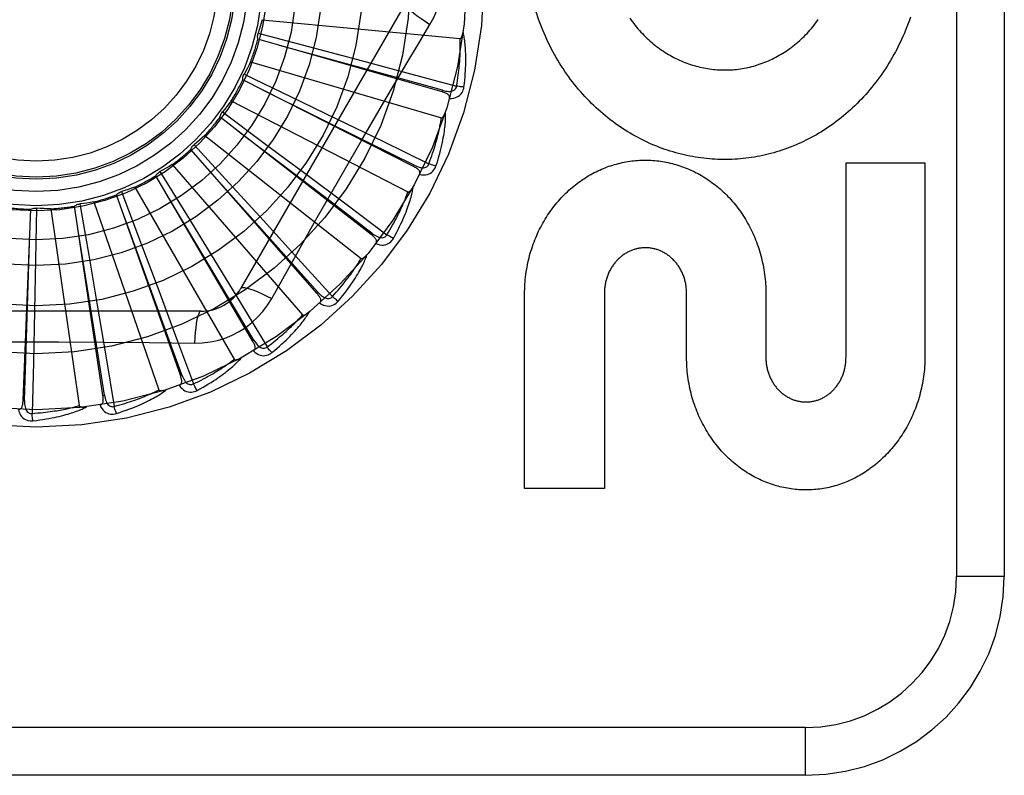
# Model space of a CAD drawing. Header units: inches. Extents: x 0 to 262, y 0 to 169.
# Tile 56 of 256: x 47.746 to 48.365, y 74.351 to 74.825. Entities that reach past the tile are written whole.
import ezdxf

# ---------------------------------------------------------------- set-up
doc = ezdxf.new("R2010")
doc.units = ezdxf.units.IN
doc.header["$LTSCALE"] = 14.384615
doc.header["$MEASUREMENT"] = 0
doc.linetypes.add('HIDDEN', pattern=[0.2, 0.1, -0.1])
doc.layers.add('LEFTHAND_DOOR_ASSEMBLY', color=7, linetype='CONTINUOUS')

msp = doc.modelspace()

# ---------------------------------------------------------------- linework, layer by layer
at = {"layer": 'LEFTHAND_DOOR_ASSEMBLY', "color": 8, "linetype": 'HIDDEN'}
for p, q in [((48.33492, 75.22554), (48.33492, 74.47554)), ((48.36492, 75.22554), (48.36492, 74.47554)), ((47.98856, 74.83595), (47.88512, 74.65679)), ((47.89848, 74.82549), (48.02288, 74.81361)), ((48.01148, 74.78017), (47.89578, 74.81329)), ((47.89592, 74.81697), (47.92764, 74.80862)), ((47.92764, 74.80862), (47.95837, 74.80046)), ((47.89117, 74.79906), (48.01108, 74.76385)), ((47.95837, 74.80046), (47.98946, 74.79215)), ((47.99355, 74.73317), (47.88621, 74.78759)), ((47.88705, 74.79117), (47.91661, 74.77697)), ((47.98946, 74.79215), (48.02064, 74.78375)), ((48.01148, 74.78017), (48.01174, 74.78109)), ((47.87899, 74.77449), (47.99007, 74.71722)), ((47.91661, 74.77697), (47.94524, 74.76315)), ((47.96057, 74.74905), (47.97494, 74.77363)), ((47.96705, 74.69041), (47.87195, 74.76417)), ((47.87345, 74.76752), (47.89979, 74.74798)), ((47.94524, 74.76315), (47.9742, 74.7491)), ((47.86238, 74.75266), (47.96062, 74.67541)), ((47.9742, 74.7491), (48.00323, 74.73495)), ((47.93294, 74.65344), (47.85352, 74.74386)), ((47.85563, 74.74687), (47.87779, 74.7227)), ((47.89979, 74.74798), (47.92529, 74.72899)), ((47.84195, 74.73438), (47.92378, 74.63993)), ((47.99355, 74.73317), (47.99399, 74.73402)), ((48.26542, 74.61329), (48.26542, 74.73556)), ((48.26542, 74.73556), (48.31505, 74.73556)), ((48.31505, 74.73556), (48.31505, 74.61329)), ((47.89245, 74.62359), (47.83158, 74.72741)), ((47.83422, 74.72997), (47.85141, 74.70204)), ((47.92529, 74.72899), (47.95107, 74.70972)), ((47.81842, 74.72029), (47.8809, 74.61206)), ((47.87779, 74.7227), (47.89924, 74.69923)), ((47.84705, 74.60195), (47.80692, 74.71541)), ((47.80999, 74.71743), (47.82159, 74.68675)), ((47.74816, 74.58607), (47.75308, 74.70632)), ((47.75669, 74.70705), (47.75605, 74.67426)), ((47.76557, 74.70658), (47.78335, 74.58288)), ((47.79836, 74.58929), (47.78043, 74.7083)), ((47.78384, 74.70969), (47.78941, 74.67738)), ((47.79265, 74.71091), (47.83352, 74.59281)), ((47.95107, 74.70972), (47.9769, 74.69033)), ((47.85141, 74.70204), (47.86802, 74.67494)), ((47.89924, 74.69923), (47.9209, 74.67543)), ((47.96706, 74.69041), (47.96764, 74.69117)), ((47.82159, 74.68675), (47.83277, 74.65699)), ((47.78941, 74.67738), (47.79476, 74.64604)), ((47.86802, 74.67494), (47.88479, 74.64746)), ((47.9209, 74.67543), (47.94259, 74.6515)), ((47.75605, 74.67426), (47.75537, 74.64247)), ((47.90445, 74.65023), (47.91135, 74.6626)), ((47.83277, 74.65699), (47.84404, 74.62684)), ((47.93294, 74.65344), (47.93366, 74.65407)), ((48.0634, 74.53077), (48.0634, 74.65305)), ((48.11354, 74.65373), (48.11355, 74.53077)), ((48.16523, 74.61329), (48.16523, 74.65347)), ((48.21505, 74.65305), (48.21505, 74.61329)), ((47.79476, 74.64604), (47.80012, 74.6143)), ((47.88479, 74.64746), (47.90156, 74.61986)), ((47.85986, 74.6422), (47.65297, 74.6422)), ((47.75537, 74.64247), (47.75462, 74.6103)), ((47.84404, 74.62684), (47.85528, 74.59656)), ((47.77061, 74.62299), (47.79908, 74.62283)), ((47.89245, 74.62359), (47.89328, 74.62408)), ((47.80012, 74.6143), (47.80543, 74.58244)), ((47.75462, 74.6103), (47.75381, 74.57801)), ((47.84705, 74.60195), (47.84795, 74.60227)), ((47.79836, 74.58929), (47.79931, 74.58943)), ((47.74816, 74.58607), (47.74912, 74.58603)), ((48.11355, 74.53077), (48.0634, 74.53077)), ((48.36492, 74.47554), (48.33492, 74.47554)), ((48.23992, 74.38054), (47.14792, 74.38054)), ((48.23992, 74.35054), (48.23992, 74.38054)), ((48.23992, 74.35054), (47.17792, 74.35054))]:
    msp.add_line(p, q, dxfattribs=at)
for points in [[(48.00391, 74.82249), (48.00625, 74.82685), (48.00818, 74.83137), (48.0097, 74.83605), (48.01078, 74.84083), (48.01144, 74.84566), (48.01166, 74.85054)], [(47.98856, 74.83595), (47.9885, 74.83538), (47.98883, 74.8346), (47.98953, 74.83363), (47.99059, 74.83248), (47.99202, 74.83115), (47.9938, 74.82965), (47.99591, 74.82801), (47.99832, 74.82625), (48.00101, 74.8244), (48.00391, 74.82249)], [(48.08218, 74.80364), (48.08116, 74.80549), (48.08018, 74.80735), (48.07921, 74.80924), (48.07827, 74.81115), (48.07736, 74.81308), (48.07647, 74.81504), (48.0756, 74.81701), (48.07476, 74.819), (48.07395, 74.82101), (48.07316, 74.82304), (48.07241, 74.82509), (48.07168, 74.82714), (48.07098, 74.82922), (48.07031, 74.8313), (48.06967, 74.8334)], [(47.89848, 74.82549), (47.89789, 74.82334), (47.89726, 74.8212), (47.89661, 74.81908), (47.89592, 74.81697)], [(48.30597, 74.82716), (48.30525, 74.82509), (48.3045, 74.82303), (48.30372, 74.821), (48.30291, 74.81898), (48.30208, 74.81698), (48.30122, 74.815), (48.30033, 74.81304), (48.29942, 74.8111), (48.29848, 74.80917), (48.29752, 74.80727), (48.29653, 74.80539), (48.29552, 74.80354), (48.29449, 74.8017), (48.29344, 74.79989), (48.29236, 74.7981), (48.29126, 74.79634), (48.29014, 74.7946), (48.289, 74.79288), (48.28784, 74.79119), (48.28666, 74.78952), (48.28546, 74.78788), (48.28423, 74.78626), (48.28299, 74.78466), (48.28173, 74.78309), (48.28045, 74.78154), (48.27915, 74.78002), (48.27783, 74.77852), (48.2765, 74.77705), (48.27515, 74.7756), (48.27378, 74.77418), (48.2724, 74.77279), (48.27101, 74.77143), (48.26959, 74.77009), (48.26817, 74.76878), (48.26672, 74.76749), (48.26526, 74.76622), (48.26379, 74.76499), (48.2623, 74.76378), (48.2608, 74.76259), (48.25929, 74.76144), (48.25776, 74.76031), (48.25622, 74.7592), (48.25468, 74.75813), (48.25312, 74.75708), (48.25155, 74.75606), (48.24997, 74.75507), (48.24838, 74.75411), (48.24678, 74.75317), (48.24516, 74.75226), (48.24354, 74.75137), (48.2419, 74.75051), (48.24026, 74.74968), (48.23861, 74.74888), (48.23695, 74.7481), (48.23528, 74.74736), (48.23361, 74.74664), (48.23193, 74.74594), (48.23024, 74.74528), (48.22855, 74.74464), (48.22686, 74.74404), (48.22515, 74.74345), (48.22344, 74.7429), (48.22172, 74.74237), (48.21999, 74.74187), (48.21826, 74.7414), (48.21653, 74.74096), (48.21479, 74.74054), (48.21304, 74.74015), (48.21129, 74.73979), (48.20955, 74.73945), (48.2078, 74.73915), (48.20605, 74.73887), (48.20429, 74.73862), (48.20254, 74.7384), (48.20077, 74.7382), (48.19901, 74.73804), (48.19724, 74.7379), (48.19547, 74.73778), (48.19369, 74.7377), (48.19192, 74.73764), (48.19014, 74.73761), (48.18837, 74.73761), (48.1866, 74.73764), (48.18483, 74.73769), (48.18306, 74.73777), (48.18129, 74.73788), (48.17953, 74.73802), (48.17776, 74.73818), (48.17599, 74.73838), (48.17422, 74.7386), (48.17246, 74.73885), (48.17069, 74.73912), (48.16893, 74.73943), (48.16717, 74.73976), (48.16541, 74.74012), (48.16366, 74.74051), (48.16191, 74.74092), (48.16017, 74.74136), (48.15844, 74.74183), (48.15671, 74.74233), (48.15498, 74.74286), (48.15326, 74.74341), (48.15154, 74.74399), (48.14982, 74.74461), (48.14811, 74.74524), (48.14641, 74.74591), (48.14471, 74.74661), (48.14302, 74.74733), (48.14133, 74.74808), (48.13966, 74.74886), (48.13799, 74.74966), (48.13634, 74.7505), (48.13469, 74.75136), (48.13305, 74.75224), (48.13142, 74.75316), (48.1298, 74.7541), (48.12819, 74.75507), (48.12659, 74.75607), (48.125, 74.7571), (48.12342, 74.75815), (48.12185, 74.75924), (48.1203, 74.76034), (48.11875, 74.76148), (48.11722, 74.76264), (48.11571, 74.76382), (48.11421, 74.76504), (48.11273, 74.76628), (48.11125, 74.76754), (48.10979, 74.76884), (48.10835, 74.77016), (48.10692, 74.77151), (48.1055, 74.77288), (48.1041, 74.77428), (48.10272, 74.77571), (48.10135, 74.77716), (48.1, 74.77864), (48.09867, 74.78014), (48.09736, 74.78167), (48.09607, 74.78321), (48.0948, 74.78479), (48.09355, 74.78638), (48.09232, 74.788), (48.09111, 74.78965), (48.08991, 74.79132), (48.08874, 74.79301), (48.08759, 74.79473), (48.08646, 74.79647), (48.08535, 74.79823), (48.08427, 74.80002), (48.08321, 74.80182), (48.08218, 74.80364)], [(48.12956, 74.82643), (48.13038, 74.82527), (48.1312, 74.82414), (48.13205, 74.82303), (48.13291, 74.82193), (48.13378, 74.82086), (48.13467, 74.81981), (48.13557, 74.81877), (48.13649, 74.81775), (48.13742, 74.81675), (48.13837, 74.81577), (48.13933, 74.81481), (48.1403, 74.81388), (48.14129, 74.81296), (48.14228, 74.81206), (48.14329, 74.81119), (48.1443, 74.81033), (48.14533, 74.8095), (48.14637, 74.80869), (48.14741, 74.80791), (48.14847, 74.80714), (48.14953, 74.80639), (48.15061, 74.80567), (48.15169, 74.80496), (48.15279, 74.80428), (48.1539, 74.80361), (48.15501, 74.80297), (48.15613, 74.80235), (48.15726, 74.80175), (48.15839, 74.80118), (48.15953, 74.80062), (48.16068, 74.80009), (48.16183, 74.79958), (48.16298, 74.79909), (48.16414, 74.79863), (48.1653, 74.79819), (48.16647, 74.79776), (48.16765, 74.79736), (48.16883, 74.79698), (48.17002, 74.79663), (48.17121, 74.79629), (48.17241, 74.79597), (48.17361, 74.79568), (48.17481, 74.79541), (48.17601, 74.79516), (48.17722, 74.79494), (48.17843, 74.79473), (48.17963, 74.79455), (48.18084, 74.79439), (48.18204, 74.79425), (48.18325, 74.79413), (48.18446, 74.79404), (48.18567, 74.79397), (48.18689, 74.79391), (48.18811, 74.79388), (48.18932, 74.79388), (48.19054, 74.79389), (48.19176, 74.79392), (48.19298, 74.79398), (48.19419, 74.79406), (48.19541, 74.79416), (48.19662, 74.79428), (48.19782, 74.79443), (48.19903, 74.79459), (48.20023, 74.79478), (48.20142, 74.79499), (48.20262, 74.79522), (48.20381, 74.79547), (48.20501, 74.79575), (48.2062, 74.79604), (48.20739, 74.79636), (48.20857, 74.7967), (48.20976, 74.79707), (48.21093, 74.79745), (48.21211, 74.79786), (48.21327, 74.79828), (48.21443, 74.79873), (48.21558, 74.7992), (48.21673, 74.79969), (48.21787, 74.8002), (48.219, 74.80073), (48.22012, 74.80129), (48.22125, 74.80186), (48.22236, 74.80246), (48.22347, 74.80309), (48.22457, 74.80373), (48.22567, 74.8044), (48.22676, 74.80508), (48.22784, 74.80579), (48.22891, 74.80652), (48.22997, 74.80727), (48.23102, 74.80805), (48.23206, 74.80884), (48.23309, 74.80965), (48.2341, 74.81048), (48.23511, 74.81134), (48.2361, 74.81221), (48.23709, 74.81311), (48.23807, 74.81403), (48.23903, 74.81497), (48.23998, 74.81593), (48.24092, 74.81691), (48.24185, 74.81792), (48.24277, 74.81894), (48.24367, 74.81999), (48.24456, 74.82106), (48.24543, 74.82214), (48.24628, 74.82324), (48.24713, 74.82437), (48.24795, 74.82551)], [(47.97494, 74.77363), (47.98939, 74.7981), (47.99662, 74.81028), (48.00391, 74.82249)], [(48.02288, 74.81361), (48.02305, 74.81363), (48.02321, 74.81368), (48.02336, 74.81378), (48.02349, 74.81392), (48.02361, 74.81407), (48.02372, 74.81425), (48.02383, 74.81443), (48.02392, 74.81464), (48.02401, 74.81485), (48.0241, 74.81508), (48.02418, 74.81532), (48.02425, 74.81557), (48.02433, 74.81583), (48.02439, 74.8161), (48.02446, 74.81638), (48.02452, 74.81667), (48.02457, 74.81698), (48.02463, 74.81729), (48.02468, 74.81763), (48.02472, 74.81798)], [(48.02528, 74.78314), (48.02555, 74.78536), (48.02578, 74.78748), (48.02597, 74.7895), (48.02613, 74.79144), (48.02625, 74.7933), (48.02634, 74.79507), (48.02641, 74.79677), (48.02645, 74.79839), (48.02647, 74.79995), (48.02646, 74.80143), (48.02644, 74.80285), (48.0264, 74.80421), (48.02635, 74.80551), (48.02629, 74.80676), (48.02621, 74.80795), (48.02612, 74.80908), (48.02602, 74.81017), (48.02591, 74.81121), (48.02579, 74.8122), (48.02565, 74.81315), (48.02551, 74.81405), (48.02537, 74.81491), (48.02521, 74.81574), (48.02505, 74.81652), (48.02489, 74.81727), (48.02472, 74.81799)], [(47.89578, 74.81329), (47.89566, 74.8139), (47.89559, 74.81452), (47.89559, 74.81515), (47.89564, 74.81577), (47.89575, 74.81638), (47.89592, 74.81697)], [(48.02064, 74.78375), (48.02095, 74.78558), (48.02122, 74.78733), (48.02147, 74.78901), (48.02169, 74.79063), (48.02189, 74.79218), (48.02207, 74.79366), (48.02222, 74.79509), (48.02236, 74.79646), (48.02248, 74.79778), (48.02258, 74.79904), (48.02267, 74.80025), (48.02275, 74.80141), (48.02281, 74.80253), (48.02286, 74.8036), (48.02291, 74.80464), (48.02294, 74.80563), (48.02297, 74.80658), (48.02298, 74.80749), (48.02299, 74.80837), (48.02299, 74.80921), (48.02299, 74.81002), (48.02298, 74.8108), (48.02296, 74.81154), (48.02294, 74.81226), (48.02291, 74.81295), (48.02288, 74.81361)], [(48.01174, 74.78109), (47.98065, 74.7897), (47.90942, 74.80937)], [(47.89117, 74.79906), (47.89018, 74.79706), (47.88917, 74.79508), (47.88812, 74.79312), (47.88705, 74.79117)], [(47.88621, 74.78759), (47.88621, 74.78821), (47.88626, 74.78883), (47.88638, 74.78945), (47.88655, 74.79005), (47.88677, 74.79062), (47.88705, 74.79117)], [(47.99399, 74.73402), (47.96508, 74.74837), (47.89887, 74.78115)], [(48.0162, 74.77597), (48.01628, 74.77643), (48.01628, 74.77686), (48.01618, 74.77727), (48.016, 74.77765), (48.01576, 74.778), (48.01545, 74.77832), (48.01509, 74.77862), (48.01468, 74.77889), (48.01422, 74.77914), (48.01373, 74.77937), (48.0132, 74.77959), (48.01265, 74.77979), (48.01208, 74.77999), (48.01148, 74.78017)], [(48.01174, 74.78109), (48.01275, 74.78083), (48.01371, 74.78064), (48.01464, 74.78051), (48.01552, 74.78044), (48.01636, 74.78044), (48.01715, 74.78052), (48.01788, 74.78067), (48.01855, 74.78089), (48.01914, 74.78121), (48.01964, 74.78161), (48.02004, 74.78208), (48.02034, 74.78261), (48.02055, 74.78317), (48.02065, 74.78375)], [(48.0162, 74.77597), (48.01755, 74.77602), (48.01881, 74.77619), (48.01996, 74.77649), (48.02101, 74.77691), (48.02194, 74.77744), (48.02276, 74.77809), (48.02347, 74.77884), (48.02406, 74.77967), (48.02453, 74.78055), (48.02488, 74.78144), (48.02513, 74.7823), (48.02528, 74.78314)], [(48.02528, 74.78314), (48.02466, 74.7832), (48.02396, 74.78327), (48.02319, 74.78336), (48.02238, 74.78348), (48.02152, 74.78361), (48.02064, 74.78375)], [(47.87899, 74.77449), (47.87764, 74.77271), (47.87627, 74.77096), (47.87488, 74.76923), (47.87345, 74.76752)], [(48.00767, 74.73348), (48.00835, 74.7356), (48.00898, 74.73764), (48.00955, 74.73959), (48.01007, 74.74147), (48.01054, 74.74327), (48.01097, 74.74499), (48.01136, 74.74665), (48.0117, 74.74823), (48.01201, 74.74975), (48.01229, 74.75121), (48.01254, 74.75261), (48.01276, 74.75395), (48.01295, 74.75524), (48.01313, 74.75647), (48.01328, 74.75766), (48.0134, 74.75879), (48.01351, 74.75988), (48.0136, 74.76092), (48.01366, 74.76192), (48.01371, 74.76287), (48.01375, 74.76379), (48.01376, 74.76466), (48.01377, 74.7655), (48.01376, 74.7663), (48.01374, 74.76706), (48.01371, 74.7678)], [(48.01108, 74.76385), (48.01125, 74.76383), (48.01141, 74.76386), (48.01158, 74.76393), (48.01173, 74.76403), (48.01188, 74.76416), (48.01203, 74.76431), (48.01216, 74.76448), (48.0123, 74.76466), (48.01243, 74.76486), (48.01255, 74.76506), (48.01268, 74.76528), (48.0128, 74.76551), (48.01292, 74.76576), (48.01303, 74.76601), (48.01315, 74.76627), (48.01326, 74.76655), (48.01338, 74.76684), (48.01349, 74.76714), (48.01359, 74.76742), (48.01368, 74.76771)], [(47.87195, 74.76417), (47.87207, 74.76478), (47.87224, 74.76537), (47.87247, 74.76596), (47.87275, 74.76651), (47.87308, 74.76704), (47.87345, 74.76752)], [(48.00323, 74.73495), (48.00387, 74.73669), (48.00448, 74.73836), (48.00504, 74.73996), (48.00556, 74.74151), (48.00605, 74.74299), (48.0065, 74.74442), (48.00693, 74.74579), (48.00732, 74.74711), (48.00769, 74.74838), (48.00803, 74.7496), (48.00834, 74.75077), (48.00864, 74.7519), (48.00891, 74.75298), (48.00917, 74.75403), (48.0094, 74.75503), (48.00962, 74.756), (48.00983, 74.75693), (48.01002, 74.75782), (48.01019, 74.75868), (48.01036, 74.75951), (48.0105, 74.7603), (48.01064, 74.76107), (48.01076, 74.76181), (48.01088, 74.76251), (48.01098, 74.76319), (48.01108, 74.76385)], [(47.96764, 74.69117), (47.94197, 74.71072), (47.88316, 74.75545)], [(47.86238, 74.75266), (47.86072, 74.75117), (47.85905, 74.74971), (47.85735, 74.74828), (47.85563, 74.74687)], [(47.93224, 74.69966), (47.94633, 74.72439), (47.95344, 74.73673), (47.96057, 74.74905)], [(47.85352, 74.74386), (47.85375, 74.74444), (47.85403, 74.74499), (47.85436, 74.74552), (47.85475, 74.74602), (47.85517, 74.74647), (47.85563, 74.74687)], [(48.0634, 74.65305), (48.06341, 74.65459), (48.06345, 74.65612), (48.06351, 74.65766), (48.0636, 74.65919), (48.06371, 74.66073), (48.06385, 74.66226), (48.06402, 74.66378), (48.0642, 74.6653), (48.06442, 74.66681), (48.06465, 74.66832), (48.06491, 74.66982), (48.0652, 74.67131), (48.06551, 74.67279), (48.06584, 74.67427), (48.06619, 74.67573), (48.06657, 74.67719), (48.06698, 74.67864), (48.0674, 74.68008), (48.06785, 74.6815), (48.06832, 74.68292), (48.06881, 74.68432), (48.06933, 74.68571), (48.06986, 74.68709), (48.07042, 74.68846), (48.071, 74.68981), (48.0716, 74.69115), (48.07222, 74.69248), (48.07285, 74.69379), (48.07351, 74.69508), (48.07419, 74.69636), (48.07489, 74.69763), (48.0756, 74.69888), (48.07634, 74.70011), (48.07709, 74.70132), (48.07786, 74.70252), (48.07864, 74.7037), (48.07945, 74.70486), (48.08027, 74.706), (48.0811, 74.70713), (48.08196, 74.70824), (48.08282, 74.70933), (48.0837, 74.7104), (48.0846, 74.71145), (48.08551, 74.71248), (48.08643, 74.71349), (48.08737, 74.71448), (48.08832, 74.71545), (48.08928, 74.7164), (48.09026, 74.71733), (48.09125, 74.71824), (48.09224, 74.71913), (48.09325, 74.72), (48.09427, 74.72085), (48.0953, 74.72168), (48.09634, 74.72248), (48.09739, 74.72327), (48.09845, 74.72403), (48.09951, 74.72477), (48.10058, 74.72548), (48.10167, 74.72618), (48.10276, 74.72686), (48.10386, 74.72752), (48.10497, 74.72815), (48.10609, 74.72877), (48.10721, 74.72936), (48.10834, 74.72993), (48.10948, 74.73048), (48.11062, 74.731), (48.11176, 74.73151), (48.11291, 74.73199), (48.11407, 74.73245), (48.11523, 74.7329), (48.1164, 74.73332), (48.11758, 74.73371), (48.11876, 74.73409), (48.11994, 74.73445), (48.12113, 74.73478), (48.12232, 74.73509), (48.12351, 74.73538), (48.1247, 74.73565), (48.12589, 74.7359), (48.12709, 74.73612), (48.1283, 74.73633), (48.1295, 74.73651), (48.13071, 74.73667), (48.13192, 74.73681), (48.13313, 74.73693), (48.13435, 74.73703), (48.13556, 74.7371), (48.13678, 74.73716), (48.13799, 74.73719), (48.1392, 74.7372), (48.14041, 74.73719), (48.14163, 74.73716), (48.14284, 74.7371), (48.14406, 74.73703), (48.14527, 74.73693), (48.14649, 74.73681), (48.1477, 74.73667), (48.14891, 74.73651), (48.15012, 74.73632), (48.15132, 74.73612), (48.15252, 74.73589), (48.15372, 74.73564), (48.15492, 74.73538), (48.15611, 74.73508), (48.15731, 74.73477), (48.1585, 74.73444), (48.15968, 74.73408), (48.16087, 74.7337), (48.16205, 74.7333), (48.16322, 74.73288), (48.16439, 74.73243), (48.16555, 74.73197), (48.16671, 74.73148), (48.16786, 74.73098), (48.16901, 74.73045), (48.17015, 74.7299), (48.17128, 74.72932), (48.17241, 74.72873), (48.17353, 74.72811), (48.17465, 74.72747), (48.17575, 74.72682), (48.17685, 74.72614), (48.17794, 74.72543), (48.17902, 74.72471), (48.18009, 74.72397), (48.18114, 74.72321), (48.1822, 74.72242), (48.18324, 74.72162), (48.18427, 74.72079), (48.18529, 74.71994), (48.1863, 74.71908), (48.1873, 74.71819), (48.18828, 74.71728), (48.18926, 74.71635), (48.19022, 74.7154), (48.19116, 74.71443), (48.1921, 74.71345), (48.19302, 74.71244), (48.19392, 74.71142), (48.19481, 74.71037), (48.19569, 74.7093), (48.19656, 74.70822), (48.1974, 74.70712), (48.19824, 74.706), (48.19905, 74.70486), (48.19985, 74.7037), (48.20063, 74.70253), (48.2014, 74.70134), (48.20215, 74.70013), (48.20288, 74.6989), (48.20359, 74.69766), (48.20428, 74.6964), (48.20496, 74.69513), (48.20561, 74.69384), (48.20625, 74.69253), (48.20687, 74.69121), (48.20746, 74.68987), (48.20804, 74.68852), (48.2086, 74.68716), (48.20913, 74.68579), (48.20964, 74.6844), (48.21013, 74.683), (48.2106, 74.68158), (48.21105, 74.68016), (48.21147, 74.67872), (48.21188, 74.67727), (48.21226, 74.67581), (48.21261, 74.67435), (48.21294, 74.67287), (48.21325, 74.67138), (48.21354, 74.66989), (48.2138, 74.66839), (48.21404, 74.66688), (48.21425, 74.66536), (48.21444, 74.66384), (48.2146, 74.6623), (48.21474, 74.66077), (48.21485, 74.65923), (48.21494, 74.65769), (48.215, 74.65614), (48.21504, 74.6546), (48.21505, 74.65305)], [(47.84195, 74.73438), (47.84004, 74.73323), (47.83811, 74.73211), (47.83617, 74.73103), (47.83422, 74.72997)], [(47.93366, 74.65407), (47.91216, 74.67813), (47.86288, 74.73318)], [(47.99739, 74.72815), (47.99756, 74.72859), (47.99764, 74.72901), (47.99762, 74.72943), (47.99752, 74.72984), (47.99735, 74.73023), (47.99711, 74.7306), (47.99681, 74.73096), (47.99645, 74.73131), (47.99605, 74.73164), (47.99561, 74.73196), (47.99514, 74.73227), (47.99463, 74.73258), (47.99411, 74.73288), (47.99355, 74.73317)], [(47.99399, 74.73402), (47.99493, 74.73358), (47.99583, 74.73321), (47.99672, 74.7329), (47.99757, 74.73267), (47.99839, 74.73251), (47.99918, 74.73244), (47.99994, 74.73245), (48.00064, 74.73254), (48.00127, 74.73274), (48.00184, 74.73304), (48.00232, 74.73343), (48.00272, 74.73389), (48.00302, 74.7344), (48.00323, 74.73496)], [(47.99739, 74.72816), (47.99873, 74.72795), (48, 74.72788), (48.00118, 74.72795), (48.00229, 74.72816), (48.00331, 74.72851), (48.00424, 74.72899), (48.00508, 74.7296), (48.00581, 74.7303), (48.00643, 74.73107), (48.00695, 74.73188), (48.00736, 74.73268), (48.00767, 74.73348)], [(48.00767, 74.73348), (48.00707, 74.73365), (48.00639, 74.73385), (48.00566, 74.73409), (48.00488, 74.73436), (48.00406, 74.73465), (48.00323, 74.73495)], [(47.83158, 74.72741), (47.83191, 74.72794), (47.83229, 74.72843), (47.83272, 74.72888), (47.83319, 74.7293), (47.83369, 74.72966), (47.83422, 74.72997)], [(47.81842, 74.72029), (47.81632, 74.71952), (47.81422, 74.71879), (47.81211, 74.71809), (47.80999, 74.71743)], [(47.98097, 74.68805), (47.98205, 74.69), (47.98305, 74.69188), (47.98398, 74.69369), (47.98484, 74.69544), (47.98565, 74.69711), (47.9864, 74.69872), (47.98709, 74.70028), (47.98773, 74.70177), (47.98832, 74.7032), (47.98887, 74.70458), (47.98938, 74.70591), (47.98985, 74.70719), (47.99028, 74.70841), (47.99068, 74.70959), (47.99106, 74.71072), (47.9914, 74.71181), (47.99171, 74.71286), (47.99199, 74.71387), (47.99224, 74.71483), (47.99247, 74.71576), (47.99268, 74.71665), (47.99286, 74.71751), (47.99302, 74.71833), (47.99317, 74.71912), (47.99329, 74.71987), (47.9934, 74.7206)], [(47.99007, 74.71722), (47.99023, 74.71717), (47.9904, 74.71717), (47.99058, 74.7172), (47.99075, 74.71728), (47.99092, 74.71738), (47.99109, 74.7175), (47.99125, 74.71763), (47.99142, 74.71779), (47.99158, 74.71795), (47.99175, 74.71813), (47.99191, 74.71833), (47.99207, 74.71853), (47.99224, 74.71874), (47.9924, 74.71897), (47.99256, 74.71921), (47.99273, 74.71945), (47.99289, 74.71972), (47.99306, 74.71999), (47.99323, 74.72028), (47.9934, 74.72059)], [(47.80692, 74.71541), (47.80734, 74.71587), (47.80781, 74.71627), (47.80832, 74.71664), (47.80886, 74.71696), (47.80941, 74.71722), (47.80999, 74.71743)], [(47.89328, 74.62408), (47.87672, 74.65177), (47.83874, 74.71515)], [(47.9769, 74.69033), (47.97786, 74.69191), (47.97876, 74.69344), (47.97962, 74.69491), (47.98042, 74.69632), (47.98118, 74.69769), (47.9819, 74.699), (47.98257, 74.70027), (47.98321, 74.70149), (47.98381, 74.70267), (47.98438, 74.7038), (47.98491, 74.7049), (47.98541, 74.70595), (47.98589, 74.70696), (47.98633, 74.70794), (47.98676, 74.70888), (47.98716, 74.70979), (47.98753, 74.71066), (47.98789, 74.7115), (47.98822, 74.71231), (47.98854, 74.71309), (47.98884, 74.71385), (47.98911, 74.71457), (47.98938, 74.71527), (47.98962, 74.71595), (47.98985, 74.7166), (47.99007, 74.71722)], [(47.75308, 74.70632), (47.75364, 74.70659), (47.75423, 74.70679), (47.75483, 74.70694), (47.75545, 74.70704), (47.75607, 74.70707), (47.75669, 74.70705)], [(47.76557, 74.70658), (47.76334, 74.70664), (47.76112, 74.70675), (47.7589, 74.70688), (47.75669, 74.70705)], [(47.78043, 74.7083), (47.78094, 74.70866), (47.78147, 74.70897), (47.78204, 74.70924), (47.78263, 74.70945), (47.78323, 74.7096), (47.78384, 74.70969)], [(47.79265, 74.71091), (47.79045, 74.71055), (47.78825, 74.71023), (47.78604, 74.70995), (47.78384, 74.70969)], [(47.84795, 74.60227), (47.83693, 74.6326), (47.81163, 74.70202)], [(47.91135, 74.6626), (47.92525, 74.68729), (47.93224, 74.69966)], [(47.79931, 74.58943), (47.79423, 74.6213), (47.78253, 74.69425)], [(47.74912, 74.58603), (47.75016, 74.61829), (47.75248, 74.69213)], [(47.96987, 74.68476), (47.97012, 74.68515), (47.97028, 74.68556), (47.97034, 74.68597), (47.97032, 74.68639), (47.97022, 74.68681), (47.97006, 74.68722), (47.96983, 74.68763), (47.96955, 74.68803), (47.96922, 74.68844), (47.96885, 74.68884), (47.96844, 74.68923), (47.96801, 74.68963), (47.96754, 74.69002), (47.96705, 74.69041)], [(47.96764, 74.69117), (47.96848, 74.69056), (47.9693, 74.69002), (47.97011, 74.68955), (47.9709, 74.68916), (47.97168, 74.68885), (47.97245, 74.68863), (47.97319, 74.68849), (47.97389, 74.68846), (47.97455, 74.68853), (47.97516, 74.68871), (47.97571, 74.68901), (47.97619, 74.68939), (47.97659, 74.68983), (47.9769, 74.69033)], [(47.96988, 74.68476), (47.97115, 74.6843), (47.97238, 74.684), (47.97356, 74.68384), (47.97469, 74.68384), (47.97576, 74.68399), (47.97676, 74.68429), (47.97769, 74.68473), (47.97855, 74.68527), (47.97931, 74.68591), (47.97997, 74.68661), (47.98052, 74.68731), (47.98097, 74.68805)], [(47.98097, 74.68805), (47.98042, 74.68832), (47.97979, 74.68865), (47.97912, 74.68902), (47.9784, 74.68943), (47.97765, 74.68987), (47.9769, 74.69033)], [(48.16523, 74.65347), (48.16522, 74.65416), (48.1652, 74.65484), (48.16516, 74.65552), (48.16511, 74.65621), (48.16505, 74.65689), (48.16497, 74.65757), (48.16487, 74.65825), (48.16476, 74.65892), (48.16464, 74.65959), (48.16451, 74.66026), (48.16436, 74.66091), (48.16419, 74.66157), (48.16402, 74.66221), (48.16383, 74.66285), (48.16362, 74.66348), (48.16341, 74.6641), (48.16319, 74.66472), (48.16295, 74.66532), (48.1627, 74.66592), (48.16244, 74.66651), (48.16216, 74.66709), (48.16188, 74.66767), (48.16158, 74.66823), (48.16127, 74.66879), (48.16095, 74.66934), (48.16062, 74.66987), (48.16028, 74.6704), (48.15994, 74.67092), (48.15958, 74.67143), (48.15921, 74.67192), (48.15884, 74.67241), (48.15845, 74.67288), (48.15806, 74.67334), (48.15766, 74.67379), (48.15726, 74.67423), (48.15684, 74.67466), (48.15642, 74.67508), (48.15599, 74.67548), (48.15555, 74.67588), (48.1551, 74.67626), (48.15464, 74.67664), (48.15418, 74.677), (48.15371, 74.67735), (48.15324, 74.67769), (48.15276, 74.67802), (48.15228, 74.67833), (48.15179, 74.67863), (48.1513, 74.67892), (48.15081, 74.6792), (48.15031, 74.67946), (48.14981, 74.67971), (48.14931, 74.67995), (48.1488, 74.68017), (48.14829, 74.68038), (48.14778, 74.68058), (48.14726, 74.68077), (48.14674, 74.68095), (48.14621, 74.68111), (48.14568, 74.68127), (48.14515, 74.68141), (48.14461, 74.68154), (48.14407, 74.68165), (48.14353, 74.68175), (48.14299, 74.68185), (48.14245, 74.68192), (48.14191, 74.68199), (48.14136, 74.68204), (48.14082, 74.68208), (48.14029, 74.68211), (48.13975, 74.68212), (48.13921, 74.68212), (48.13868, 74.68211), (48.13814, 74.68209), (48.1376, 74.68206), (48.13706, 74.68201), (48.13652, 74.68195), (48.13598, 74.68188), (48.13544, 74.68179), (48.1349, 74.68169), (48.13436, 74.68158), (48.13382, 74.68146), (48.13329, 74.68132), (48.13275, 74.68117), (48.13223, 74.68101), (48.1317, 74.68084), (48.13118, 74.68066), (48.13066, 74.68046), (48.13015, 74.68025), (48.12964, 74.68003), (48.12914, 74.6798), (48.12864, 74.67956), (48.12814, 74.6793), (48.12765, 74.67903), (48.12716, 74.67875), (48.12667, 74.67845), (48.12619, 74.67814), (48.12571, 74.67782), (48.12523, 74.67749), (48.12476, 74.67714), (48.1243, 74.67678), (48.12384, 74.67641), (48.12339, 74.67603), (48.12295, 74.67564), (48.12251, 74.67523), (48.12209, 74.67482), (48.12167, 74.67439), (48.12126, 74.67396), (48.12086, 74.67351), (48.12046, 74.67306), (48.12008, 74.67259), (48.1197, 74.67211), (48.11933, 74.67162), (48.11897, 74.67112), (48.11862, 74.6706), (48.11827, 74.67008), (48.11794, 74.66955), (48.11762, 74.669), (48.11731, 74.66845), (48.11701, 74.66789), (48.11672, 74.66732), (48.11644, 74.66674), (48.11617, 74.66615), (48.11592, 74.66555), (48.11567, 74.66495), (48.11544, 74.66434), (48.11523, 74.66372), (48.11502, 74.6631), (48.11483, 74.66246), (48.11464, 74.66182), (48.11448, 74.66117), (48.11432, 74.66051), (48.11418, 74.65985), (48.11405, 74.65919), (48.11394, 74.65851), (48.11384, 74.65784), (48.11375, 74.65716), (48.11368, 74.65648), (48.11363, 74.65579), (48.11358, 74.65511), (48.11356, 74.65442), (48.11354, 74.65373)], [(47.94259, 74.6515), (47.94383, 74.65287), (47.94501, 74.6542), (47.94613, 74.65548), (47.94719, 74.65672), (47.9482, 74.65791), (47.94915, 74.65907), (47.95005, 74.66019), (47.95091, 74.66127), (47.95172, 74.66231), (47.95249, 74.66331), (47.95322, 74.66428), (47.95391, 74.66522), (47.95457, 74.66613), (47.95519, 74.667), (47.95579, 74.66785), (47.95635, 74.66866), (47.95689, 74.66945), (47.95739, 74.67021), (47.95788, 74.67094), (47.95833, 74.67165), (47.95877, 74.67233), (47.95918, 74.67299), (47.95957, 74.67363), (47.95994, 74.67424), (47.96029, 74.67484), (47.96062, 74.67541)], [(47.94616, 74.64848), (47.94759, 74.6502), (47.94893, 74.65186), (47.95018, 74.65346), (47.95136, 74.65501), (47.95247, 74.6565), (47.95351, 74.65794), (47.95448, 74.65934), (47.95539, 74.66068), (47.95625, 74.66198), (47.95705, 74.66323), (47.9578, 74.66443), (47.9585, 74.6656), (47.95916, 74.66672), (47.95978, 74.6678), (47.96036, 74.66885), (47.9609, 74.66985), (47.9614, 74.67082), (47.96187, 74.67175), (47.9623, 74.67266), (47.9627, 74.67352), (47.96307, 74.67436), (47.96341, 74.67516), (47.96373, 74.67594), (47.96402, 74.67669), (47.96429, 74.67741), (47.96453, 74.6781)], [(47.96062, 74.67541), (47.96077, 74.67533), (47.96093, 74.67529), (47.96111, 74.6753), (47.96129, 74.67534), (47.96148, 74.6754), (47.96167, 74.67549), (47.96186, 74.67559), (47.96205, 74.67571), (47.96224, 74.67584), (47.96244, 74.67599), (47.96263, 74.67615), (47.96283, 74.67632), (47.96303, 74.6765), (47.96323, 74.67669), (47.96344, 74.67689), (47.96365, 74.6771), (47.96386, 74.67733), (47.96408, 74.67757), (47.96428, 74.67779), (47.96447, 74.67802)], [(47.88512, 74.65679), (47.88558, 74.65713), (47.88642, 74.65723), (47.88761, 74.65711), (47.88914, 74.65676), (47.89101, 74.65619), (47.8932, 74.6554), (47.89567, 74.65439), (47.8984, 74.65318), (47.90135, 74.65178), (47.90445, 74.65023)], [(47.85587, 74.62218), (47.86081, 74.62233), (47.86568, 74.62292), (47.87046, 74.62393), (47.87513, 74.62537), (47.87966, 74.62722), (47.88401, 74.62948), (47.88814, 74.63211), (47.89202, 74.63511), (47.89561, 74.63844), (47.89889, 74.64208), (47.90184, 74.64601), (47.90445, 74.65023)], [(47.93464, 74.64736), (47.93496, 74.6477), (47.93519, 74.64806), (47.93533, 74.64846), (47.93539, 74.64888), (47.93537, 74.6493), (47.93529, 74.64974), (47.93514, 74.65018), (47.93494, 74.65063), (47.9347, 74.65109), (47.93441, 74.65156), (47.93408, 74.65202), (47.93373, 74.65249), (47.93335, 74.65296), (47.93294, 74.65344)], [(47.93367, 74.65407), (47.93437, 74.65331), (47.93508, 74.65263), (47.93578, 74.65202), (47.93649, 74.65149), (47.9372, 74.65104), (47.9379, 74.65067), (47.9386, 74.6504), (47.93929, 74.65023), (47.93995, 74.65018), (47.94059, 74.65024), (47.94118, 74.65042), (47.94173, 74.65071), (47.9422, 74.65107), (47.9426, 74.6515)], [(47.94616, 74.64848), (47.94567, 74.64886), (47.94512, 74.6493), (47.94453, 74.6498), (47.9439, 74.65033), (47.94325, 74.65091), (47.94259, 74.6515)], [(47.93465, 74.64736), (47.93581, 74.64667), (47.93696, 74.64613), (47.93809, 74.64576), (47.9392, 74.64555), (47.94027, 74.64549), (47.94132, 74.64559), (47.94232, 74.64585), (47.94326, 74.64622), (47.94412, 74.64671), (47.94491, 74.64726), (47.94558, 74.64785), (47.94616, 74.64848)], [(47.85986, 74.6422), (47.85933, 74.64197), (47.85882, 74.6413), (47.85833, 74.6402), (47.85787, 74.6387), (47.85743, 74.6368), (47.85702, 74.63451), (47.85666, 74.63187), (47.85634, 74.6289), (47.85608, 74.62564), (47.85587, 74.62218)], [(47.90156, 74.61986), (47.90304, 74.62097), (47.90445, 74.62205), (47.90579, 74.6231), (47.90706, 74.62412), (47.90828, 74.6251), (47.90943, 74.62606), (47.91053, 74.62698), (47.91157, 74.62788), (47.91257, 74.62875), (47.91351, 74.62959), (47.91441, 74.63041), (47.91527, 74.6312), (47.91609, 74.63196), (47.91687, 74.6327), (47.91761, 74.63342), (47.91832, 74.63411), (47.91899, 74.63478), (47.91963, 74.63543), (47.92025, 74.63606), (47.92083, 74.63667), (47.92138, 74.63726), (47.92191, 74.63783), (47.92242, 74.63838), (47.92289, 74.63891), (47.92335, 74.63943), (47.92378, 74.63993)], [(47.90449, 74.61623), (47.90622, 74.61764), (47.90785, 74.61902), (47.90939, 74.62035), (47.91084, 74.62165), (47.91221, 74.6229), (47.9135, 74.62412), (47.91472, 74.62531), (47.91587, 74.62645), (47.91695, 74.62757), (47.91797, 74.62864), (47.91894, 74.62969), (47.91985, 74.6307), (47.92071, 74.63167), (47.92152, 74.63262), (47.92229, 74.63353), (47.92301, 74.63442), (47.92368, 74.63527), (47.92432, 74.6361), (47.92492, 74.63691), (47.92547, 74.63768), (47.92599, 74.63843), (47.92648, 74.63916), (47.92694, 74.63986), (47.92737, 74.64054), (47.92776, 74.64119), (47.92813, 74.64183)], [(47.92378, 74.63993), (47.92392, 74.63982), (47.92407, 74.63975), (47.92425, 74.63973), (47.92444, 74.63973), (47.92463, 74.63976), (47.92483, 74.63981), (47.92504, 74.63987), (47.92525, 74.63995), (47.92546, 74.64005), (47.92568, 74.64016), (47.9259, 74.64027), (47.92613, 74.6404), (47.92636, 74.64054), (47.9266, 74.64069), (47.92684, 74.64085), (47.92708, 74.64102), (47.92733, 74.6412), (47.92759, 74.64139), (47.92786, 74.6416), (47.92813, 74.64183)], [(47.71367, 74.62283), (47.74213, 74.62299), (47.75637, 74.623), (47.77061, 74.62299)], [(47.79908, 74.62283), (47.8275, 74.62256), (47.84166, 74.62239), (47.85587, 74.62218)], [(47.89297, 74.6173), (47.89335, 74.61757), (47.89364, 74.61789), (47.89385, 74.61825), (47.89399, 74.61865), (47.89406, 74.61907), (47.89406, 74.61951), (47.894, 74.61998), (47.89389, 74.62046), (47.89373, 74.62096), (47.89353, 74.62147), (47.8933, 74.62199), (47.89304, 74.62251), (47.89276, 74.62305), (47.89245, 74.62359)], [(47.89328, 74.62408), (47.89383, 74.6232), (47.8944, 74.62239), (47.89497, 74.62166), (47.89556, 74.621), (47.89617, 74.62043), (47.8968, 74.61994), (47.89743, 74.61954), (47.89808, 74.61924), (47.89872, 74.61906), (47.89935, 74.61901), (47.89997, 74.61907), (47.90056, 74.61925), (47.90109, 74.61951), (47.90156, 74.61986)], [(47.90449, 74.61623), (47.90408, 74.61669), (47.90363, 74.61723), (47.90314, 74.61782), (47.90262, 74.61847), (47.90209, 74.61916), (47.90156, 74.61986)], [(47.85748, 74.59244), (47.85943, 74.5935), (47.8613, 74.59454), (47.86306, 74.59556), (47.86473, 74.59656), (47.86631, 74.59753), (47.86781, 74.59849), (47.86923, 74.59942), (47.87058, 74.60033), (47.87185, 74.60121), (47.87306, 74.60208), (47.8742, 74.60292), (47.87529, 74.60374), (47.87632, 74.60454), (47.87729, 74.60531), (47.87822, 74.60606), (47.8791, 74.6068), (47.87992, 74.60751), (47.8807, 74.6082), (47.88144, 74.60888), (47.88214, 74.60954), (47.88279, 74.61017), (47.88341, 74.61079), (47.88399, 74.6114), (47.88453, 74.61198), (47.88505, 74.61255), (47.88553, 74.6131)], [(47.8809, 74.61206), (47.88101, 74.61193), (47.88115, 74.61183), (47.88132, 74.61177), (47.8815, 74.61174), (47.8817, 74.61173), (47.88191, 74.61174), (47.88212, 74.61177), (47.88234, 74.61181), (47.88257, 74.61186), (47.88281, 74.61192), (47.88305, 74.612), (47.8833, 74.61208), (47.88355, 74.61217), (47.88381, 74.61227), (47.88407, 74.61238), (47.88434, 74.6125), (47.88463, 74.61264), (47.88492, 74.61278), (47.88522, 74.61293), (47.88553, 74.6131)], [(47.89297, 74.6173), (47.89399, 74.6164), (47.89501, 74.61566), (47.89605, 74.61508), (47.8971, 74.61466), (47.89815, 74.6144), (47.89919, 74.6143), (47.90022, 74.61436), (47.90122, 74.61455), (47.90216, 74.61487), (47.90303, 74.61526), (47.90381, 74.61572), (47.90449, 74.61623)], [(48.25955, 74.53273), (48.2584, 74.5324), (48.25723, 74.53208), (48.25606, 74.53179), (48.25489, 74.53152), (48.25371, 74.53127), (48.25252, 74.53104), (48.25133, 74.53083), (48.25014, 74.53064), (48.24895, 74.53047), (48.24776, 74.53033), (48.24656, 74.5302), (48.24537, 74.5301), (48.24418, 74.53002), (48.24299, 74.52996), (48.2418, 74.52993), (48.24061, 74.52991), (48.23941, 74.52991), (48.23822, 74.52994), (48.23702, 74.52999), (48.23582, 74.53006), (48.23462, 74.53015), (48.23342, 74.53026), (48.23223, 74.53039), (48.23103, 74.53055), (48.22984, 74.53072), (48.22865, 74.53092), (48.22747, 74.53114), (48.22628, 74.53138), (48.2251, 74.53164), (48.22392, 74.53192), (48.22274, 74.53223), (48.22156, 74.53255), (48.22038, 74.5329), (48.21921, 74.53327), (48.21804, 74.53367), (48.21688, 74.53408), (48.21572, 74.53451), (48.21457, 74.53497), (48.21342, 74.53545), (48.21229, 74.53594), (48.21115, 74.53646), (48.21003, 74.537), (48.2089, 74.53757), (48.20779, 74.53815), (48.20667, 74.53876), (48.20557, 74.53939), (48.20447, 74.54004), (48.20338, 74.54071), (48.20229, 74.54141), (48.20122, 74.54212), (48.20015, 74.54286), (48.19909, 74.54362), (48.19804, 74.5444), (48.19701, 74.5452), (48.19598, 74.54601), (48.19496, 74.54685), (48.19396, 74.54772), (48.19296, 74.5486), (48.19198, 74.5495), (48.191, 74.55043), (48.19004, 74.55137), (48.1891, 74.55234), (48.18816, 74.55332), (48.18724, 74.55433), (48.18633, 74.55535), (48.18544, 74.55639), (48.18456, 74.55745), (48.1837, 74.55853), (48.18285, 74.55963), (48.18202, 74.56074), (48.18121, 74.56188), (48.18041, 74.56303), (48.17962, 74.5642), (48.17885, 74.56539), (48.1781, 74.5666), (48.17737, 74.56782), (48.17666, 74.56906), (48.17597, 74.57032), (48.17529, 74.57158), (48.17464, 74.57287), (48.174, 74.57416), (48.17339, 74.57548), (48.17279, 74.5768), (48.17222, 74.57814), (48.17166, 74.5795), (48.17113, 74.58086), (48.17062, 74.58224), (48.17013, 74.58364), (48.16966, 74.58504), (48.16921, 74.58646), (48.16879, 74.58788), (48.16839, 74.58932), (48.16801, 74.59076), (48.16766, 74.59221), (48.16733, 74.59367), (48.16702, 74.59514), (48.16674, 74.59663), (48.16648, 74.59812), (48.16624, 74.59961), (48.16603, 74.60112), (48.16584, 74.60263), (48.16568, 74.60415), (48.16554, 74.60567), (48.16543, 74.60719), (48.16534, 74.60871), (48.16528, 74.61024), (48.16524, 74.61176), (48.16523, 74.61329)], [(48.21505, 74.61329), (48.21506, 74.61261), (48.21508, 74.61193), (48.21512, 74.61125), (48.21517, 74.61057), (48.21524, 74.6099), (48.21532, 74.60922), (48.21541, 74.60855), (48.21552, 74.60789), (48.21564, 74.60722), (48.21578, 74.60657), (48.21593, 74.60592), (48.21609, 74.60527), (48.21627, 74.60463), (48.21645, 74.604), (48.21666, 74.60338), (48.21687, 74.60276), (48.21709, 74.60216), (48.21733, 74.60156), (48.21758, 74.60097), (48.21784, 74.60039), (48.21812, 74.59981), (48.2184, 74.59925), (48.2187, 74.59869), (48.219, 74.59814), (48.21932, 74.5976), (48.21965, 74.59707), (48.21998, 74.59655), (48.22033, 74.59604), (48.22069, 74.59554), (48.22105, 74.59506), (48.22142, 74.59458), (48.22181, 74.59412), (48.22219, 74.59366), (48.22259, 74.59322), (48.223, 74.59279), (48.22341, 74.59237), (48.22383, 74.59196), (48.22426, 74.59156), (48.22469, 74.59117), (48.22514, 74.5908), (48.22559, 74.59043), (48.22605, 74.59008), (48.22651, 74.58974), (48.22698, 74.58941), (48.22745, 74.58909), (48.22793, 74.58879), (48.22841, 74.5885), (48.2289, 74.58822), (48.22938, 74.58795), (48.22987, 74.5877), (48.23037, 74.58746), (48.23086, 74.58723), (48.23136, 74.58702), (48.23186, 74.58681), (48.23237, 74.58662), (48.23288, 74.58644), (48.2334, 74.58627), (48.23392, 74.58612), (48.23445, 74.58598), (48.23497, 74.58584), (48.2355, 74.58572), (48.23603, 74.58562), (48.23656, 74.58552), (48.23709, 74.58544), (48.23762, 74.58537), (48.23816, 74.58532), (48.23869, 74.58527), (48.23921, 74.58524), (48.23974, 74.58523), (48.24026, 74.58522), (48.24079, 74.58522), (48.24132, 74.58524), (48.24184, 74.58527), (48.24237, 74.58532), (48.2429, 74.58537), (48.24344, 74.58544), (48.24397, 74.58552), (48.2445, 74.58562), (48.24503, 74.58572), (48.24555, 74.58584), (48.24608, 74.58597), (48.2466, 74.58611), (48.24712, 74.58627), (48.24764, 74.58644), (48.24815, 74.58662), (48.24865, 74.58681), (48.24915, 74.58701), (48.24965, 74.58722), (48.25014, 74.58745), (48.25064, 74.58769), (48.25112, 74.58794), (48.25161, 74.5882), (48.25209, 74.58848), (48.25257, 74.58877), (48.25305, 74.58907), (48.25352, 74.58939), (48.25398, 74.58972), (48.25445, 74.59006), (48.2549, 74.59041), (48.25535, 74.59077), (48.25579, 74.59115), (48.25623, 74.59154), (48.25666, 74.59193), (48.25708, 74.59234), (48.25749, 74.59276), (48.25789, 74.59319), (48.25828, 74.59363), (48.25867, 74.59408), (48.25905, 74.59454), (48.25942, 74.59502), (48.25979, 74.5955), (48.26014, 74.596), (48.26049, 74.59651), (48.26082, 74.59703), (48.26115, 74.59756), (48.26147, 74.5981), (48.26177, 74.59865), (48.26207, 74.5992), (48.26235, 74.59977), (48.26263, 74.60035), (48.26289, 74.60093), (48.26314, 74.60152), (48.26338, 74.60212), (48.2636, 74.60273), (48.26381, 74.60334), (48.26402, 74.60397), (48.2642, 74.6046), (48.26438, 74.60524), (48.26454, 74.60589), (48.26469, 74.60654), (48.26483, 74.6072), (48.26495, 74.60786), (48.26506, 74.60853), (48.26516, 74.60921), (48.26524, 74.60988), (48.2653, 74.61056), (48.26535, 74.61124), (48.26539, 74.61192), (48.26541, 74.6126), (48.26542, 74.61329)], [(48.31505, 74.61329), (48.31502, 74.61176), (48.31497, 74.61024), (48.31489, 74.60873), (48.31479, 74.60721), (48.31466, 74.6057), (48.31451, 74.60419), (48.31434, 74.60268), (48.31414, 74.60118), (48.31392, 74.59969), (48.31368, 74.59821), (48.31341, 74.59673), (48.31312, 74.59526), (48.31281, 74.5938), (48.31248, 74.59235), (48.31212, 74.59091), (48.31174, 74.58947), (48.31134, 74.58805), (48.31091, 74.58664), (48.31047, 74.58523), (48.31, 74.58384), (48.30951, 74.58246), (48.30901, 74.5811), (48.30848, 74.57974), (48.30793, 74.5784), (48.30736, 74.57708), (48.30677, 74.57576), (48.30617, 74.57446), (48.30554, 74.57318), (48.3049, 74.57191), (48.30424, 74.57066), (48.30356, 74.56942), (48.30286, 74.5682), (48.30214, 74.56699), (48.30141, 74.5658), (48.30067, 74.56463), (48.29991, 74.56348), (48.29913, 74.56235), (48.29833, 74.56123), (48.29752, 74.56012), (48.29669, 74.55904), (48.29585, 74.55797), (48.295, 74.55692), (48.29413, 74.55589), (48.29325, 74.55487), (48.29235, 74.55388), (48.29144, 74.55291), (48.29053, 74.55196), (48.2896, 74.55103)], [(47.85528, 74.59656), (47.85694, 74.59737), (47.85853, 74.59817), (47.86005, 74.59894), (47.86149, 74.5997), (47.86287, 74.60043), (47.86418, 74.60115), (47.86543, 74.60186), (47.86663, 74.60254), (47.86777, 74.6032), (47.86886, 74.60385), (47.8699, 74.60448), (47.87089, 74.6051), (47.87184, 74.60569), (47.87274, 74.60627), (47.87361, 74.60683), (47.87443, 74.60738), (47.87522, 74.60791), (47.87598, 74.60843), (47.8767, 74.60893), (47.87738, 74.60942), (47.87804, 74.60989), (47.87867, 74.61035), (47.87927, 74.6108), (47.87984, 74.61123), (47.88038, 74.61165), (47.8809, 74.61206)], [(47.84636, 74.59567), (47.84678, 74.59587), (47.84713, 74.59612), (47.84741, 74.59644), (47.84762, 74.59681), (47.84776, 74.59721), (47.84785, 74.59764), (47.84788, 74.59811), (47.84786, 74.5986), (47.8478, 74.59912), (47.8477, 74.59966), (47.84758, 74.60021), (47.84742, 74.60078), (47.84725, 74.60136), (47.84705, 74.60195)], [(47.84795, 74.60227), (47.84833, 74.6013), (47.84873, 74.6004), (47.84915, 74.59957), (47.84961, 74.59882), (47.8501, 74.59814), (47.85062, 74.59754), (47.85117, 74.59702), (47.85174, 74.59661), (47.85234, 74.59631), (47.85295, 74.59614), (47.85357, 74.59609), (47.85418, 74.59615), (47.85475, 74.59631), (47.85529, 74.59656)], [(47.84637, 74.59567), (47.84719, 74.5946), (47.84806, 74.59368), (47.84897, 74.59291), (47.84992, 74.5923), (47.8509, 74.59185), (47.8519, 74.59155), (47.85292, 74.59142), (47.85394, 74.59141), (47.85492, 74.59154), (47.85585, 74.59177), (47.8567, 74.59207), (47.85748, 74.59244)], [(47.85748, 74.59244), (47.85716, 74.59297), (47.85681, 74.59359), (47.85644, 74.59426), (47.85606, 74.59499), (47.85567, 74.59577), (47.85528, 74.59656)], [(47.79651, 74.58326), (47.79695, 74.58337), (47.79734, 74.58355), (47.79768, 74.58381), (47.79795, 74.58413), (47.79817, 74.5845), (47.79833, 74.58491), (47.79845, 74.58536), (47.79853, 74.58585), (47.79857, 74.58637), (47.79857, 74.58691), (47.79855, 74.58748), (47.79851, 74.58807), (47.79845, 74.58867), (47.79836, 74.58929)], [(47.79931, 74.58943), (47.7995, 74.58841), (47.79972, 74.58745), (47.79998, 74.58656), (47.80029, 74.58573), (47.80064, 74.58497), (47.80104, 74.58428), (47.80148, 74.58367), (47.80196, 74.58316), (47.80249, 74.58276), (47.80306, 74.58247), (47.80366, 74.5823), (47.80427, 74.58224), (47.80486, 74.58229), (47.80543, 74.58244)], [(47.80543, 74.58244), (47.80722, 74.58292), (47.80893, 74.5834), (47.81056, 74.58388), (47.81212, 74.58434), (47.81361, 74.58481), (47.81504, 74.58527), (47.8164, 74.58572), (47.8177, 74.58616), (47.81895, 74.5866), (47.82014, 74.58703), (47.82128, 74.58745), (47.82237, 74.58787), (47.82341, 74.58827), (47.82441, 74.58867), (47.82537, 74.58906), (47.82628, 74.58944), (47.82716, 74.58981), (47.828, 74.59018), (47.8288, 74.59053), (47.82957, 74.59088), (47.8303, 74.59122), (47.831, 74.59156), (47.83167, 74.59188), (47.83232, 74.5922), (47.83293, 74.59251), (47.83352, 74.59281)], [(47.8068, 74.57798), (47.80893, 74.57865), (47.81095, 74.57932), (47.81288, 74.57999), (47.81471, 74.58065), (47.81644, 74.58131), (47.8181, 74.58196), (47.81967, 74.58261), (47.82116, 74.58324), (47.82258, 74.58387), (47.82393, 74.58449), (47.82521, 74.5851), (47.82643, 74.5857), (47.8276, 74.58629), (47.8287, 74.58687), (47.82975, 74.58743), (47.83075, 74.58798), (47.8317, 74.58853), (47.8326, 74.58906), (47.83345, 74.58958), (47.83425, 74.5901), (47.83502, 74.5906), (47.83574, 74.59109), (47.83642, 74.59157), (47.83707, 74.59205), (47.83769, 74.59251), (47.83827, 74.59296)], [(47.83352, 74.59281), (47.83361, 74.59266), (47.83372, 74.59254), (47.83388, 74.59245), (47.83405, 74.59238), (47.83424, 74.59234), (47.83445, 74.59231), (47.83466, 74.59229), (47.83489, 74.59229), (47.83512, 74.5923), (47.83537, 74.59232), (47.83562, 74.59234), (47.83588, 74.59238), (47.83614, 74.59242), (47.83641, 74.59247), (47.83669, 74.59253), (47.83698, 74.5926), (47.83729, 74.59267), (47.8376, 74.59275), (47.83789, 74.59284), (47.83817, 74.59293)], [(47.7452, 74.5805), (47.74566, 74.58053), (47.74608, 74.58063), (47.74645, 74.58082), (47.74679, 74.58108), (47.74707, 74.5814), (47.74731, 74.58177), (47.74751, 74.5822), (47.74767, 74.58266), (47.74781, 74.58317), (47.74792, 74.5837), (47.74801, 74.58426), (47.74808, 74.58484), (47.74813, 74.58545), (47.74816, 74.58607)], [(47.74912, 74.58603), (47.74911, 74.585), (47.74915, 74.58401), (47.74924, 74.58308), (47.74938, 74.58221), (47.74958, 74.5814), (47.74984, 74.58065), (47.75016, 74.57997), (47.75054, 74.57937), (47.75098, 74.57887), (47.75149, 74.57848), (47.75204, 74.57821), (47.75263, 74.57803), (47.75322, 74.57797), (47.75381, 74.57801)], [(47.75381, 74.57801), (47.75565, 74.57815), (47.75742, 74.57829), (47.75912, 74.57845), (47.76074, 74.57861), (47.76229, 74.57879), (47.76378, 74.57897), (47.7652, 74.57915), (47.76656, 74.57934), (47.76787, 74.57954), (47.76912, 74.57973), (47.77032, 74.57993), (47.77147, 74.58013), (47.77257, 74.58033), (47.77362, 74.58054), (47.77464, 74.58074), (47.77561, 74.58094), (47.77654, 74.58114), (47.77743, 74.58134), (47.77828, 74.58153), (47.7791, 74.58173), (47.77989, 74.58193), (47.78064, 74.58212), (47.78136, 74.58231), (47.78206, 74.5825), (47.78272, 74.58269), (47.78335, 74.58288)], [(47.75431, 74.57336), (47.75652, 74.57362), (47.75864, 74.5739), (47.76066, 74.57419), (47.76258, 74.5745), (47.76441, 74.57481), (47.76615, 74.57514), (47.76782, 74.57548), (47.76941, 74.57582), (47.77092, 74.57617), (47.77236, 74.57652), (47.77374, 74.57688), (47.77505, 74.57724), (47.7763, 74.57759), (47.77749, 74.57795), (47.77863, 74.57831), (47.77972, 74.57866), (47.78075, 74.57901), (47.78174, 74.57937), (47.78267, 74.57972), (47.78356, 74.58007), (47.7844, 74.58042), (47.78521, 74.58077), (47.78597, 74.58111), (47.78669, 74.58145), (47.78738, 74.58179), (47.78804, 74.58212)], [(47.78335, 74.58288), (47.78341, 74.58272), (47.7835, 74.58257), (47.78363, 74.58246), (47.78379, 74.58236), (47.78397, 74.58228), (47.78417, 74.58221), (47.78438, 74.58215), (47.7846, 74.58211), (47.78483, 74.58207), (47.78507, 74.58204), (47.78532, 74.58202), (47.78558, 74.58201), (47.78585, 74.582), (47.78613, 74.582), (47.78642, 74.582), (47.78671, 74.58201), (47.78702, 74.58203), (47.78734, 74.58205), (47.78768, 74.58208), (47.78803, 74.58212)], [(47.79651, 74.58326), (47.79712, 74.58204), (47.79779, 74.58097), (47.79854, 74.58005), (47.79936, 74.57927), (47.80023, 74.57864), (47.80116, 74.57816), (47.80214, 74.57783), (47.80314, 74.57764), (47.80413, 74.57758), (47.80509, 74.57763), (47.80597, 74.57776), (47.8068, 74.57798)], [(47.8068, 74.57798), (47.80659, 74.57856), (47.80637, 74.57923), (47.80614, 74.57996), (47.8059, 74.58075), (47.80566, 74.58159), (47.80543, 74.58244)], [(47.7452, 74.5805), (47.74557, 74.57919), (47.74603, 74.57802), (47.74659, 74.57696), (47.74724, 74.57605), (47.74799, 74.57526), (47.74881, 74.57462), (47.74971, 74.57411), (47.75065, 74.57373), (47.75161, 74.57348), (47.75256, 74.57335), (47.75345, 74.57331), (47.75431, 74.57336)], [(47.75431, 74.57336), (47.75422, 74.57398), (47.75412, 74.57468), (47.75403, 74.57544), (47.75395, 74.57626), (47.75387, 74.57713), (47.75381, 74.57801)], [(48.2896, 74.55103), (48.28865, 74.5501), (48.28769, 74.54918), (48.28671, 74.54829), (48.28573, 74.54742), (48.28473, 74.54656), (48.28372, 74.54573), (48.2827, 74.54492), (48.28167, 74.54413), (48.28063, 74.54336), (48.27959, 74.54261), (48.27853, 74.54188), (48.27747, 74.54117), (48.27641, 74.54049), (48.27533, 74.53983), (48.27425, 74.53919), (48.27316, 74.53857), (48.27206, 74.53797), (48.27095, 74.53738), (48.26983, 74.53682), (48.26871, 74.53628), (48.26758, 74.53576), (48.26644, 74.53526), (48.2653, 74.53479), (48.26416, 74.53433), (48.26301, 74.5339), (48.26186, 74.53349), (48.26071, 74.5331), (48.25955, 74.53273)]]:
    msp.add_lwpolyline(points, dxfattribs=at)
for radius in [0.28125, 0.27028, 0.235, 0.205, 0.17959, 0.1635, 0.14525, 0.142, 0.133, 0.12525, 0.124, 0.114]:
    msp.add_circle((47.75642, 74.85054), radius, dxfattribs=at)
for centre, radius, start, end in [((47.75642, 74.85054), 0.14425, 339.09165, 345.03789), ((47.75642, 74.85054), 0.14425, 328.18255, 334.1288), ((47.75642, 74.85054), 0.14425, 317.27346, 323.21971), ((47.75642, 74.85054), 0.14425, 306.36437, 312.31062), ((47.75642, 74.85054), 0.14425, 295.45528, 301.40153), ((47.75642, 74.85054), 0.14425, 284.54619, 290.49244), ((47.75642, 74.85054), 0.14425, 262.72801, 268.67426), ((47.75642, 74.85054), 0.14425, 273.6371, 279.58335), ((47.85986, 74.67137), 0.02917, 270, 330), ((48.23992, 74.47554), 0.125, 270, 360), ((48.23992, 74.47554), 0.095, 270, 360)]:
    msp.add_arc(centre, radius, start, end, dxfattribs=at)

doc.saveas('drawing.dxf')
